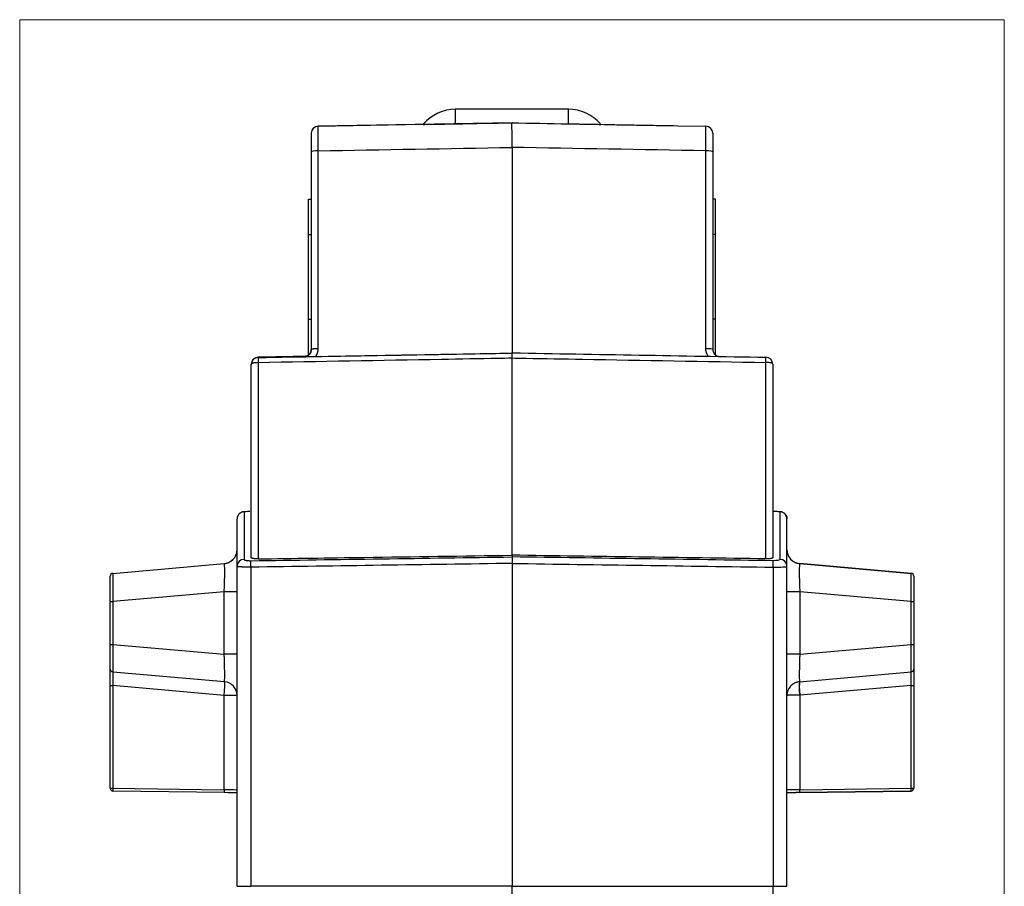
# Model space of a CAD drawing. Header units: millimetres. Extents: x 52 to 568, y 47 to 373.
# Tile 15 of 18: x 332 to 402, y 219 to 280. Entities that reach past the tile are written whole.
import ezdxf

# ---------------------------------------------------------------- set-up
doc = ezdxf.new("R2010")
doc.units = ezdxf.units.MM
doc.layers.add('1', color=7, linetype='Continuous', true_color=0xffffff)

msp = doc.modelspace()

# ---------------------------------------------------------------- linework, layer by layer
at = {"layer": '1', "color": 8, "linetype": 'Continuous', "lineweight": 18}
for p, q in [((331.956, 139.733), (331.956, 280.267)), ((401.794, 280.267), (331.956, 280.267)), ((401.794, 280.267), (401.794, 139.733))]:
    msp.add_line(p, q, dxfattribs=at)
at = {"layer": '1', "color": 18, "linetype": 'Continuous', "lineweight": 25}
for p, q in [((370.875, 273.917), (362.875, 273.917)), ((362.875, 272.888), (362.875, 273.917)), ((370.875, 272.888), (370.875, 273.917)), ((366.875, 272.957), (353.126, 272.717)), ((353.126, 272.725), (360.585, 272.855)), ((353.126, 272.717), (353.126, 272.725)), ((366.875, 272.958), (366.875, 272.957)), ((366.875, 272.957), (373.387, 272.844)), ((378.332, 272.757), (378.628, 272.752)), ((378.628, 272.752), (380.624, 272.717)), ((353.126, 256.944), (353.126, 270.975)), ((366.875, 271.216), (366.875, 256.656)), ((380.624, 256.944), (380.624, 270.975)), ((352.635, 270.911), (352.635, 256.888)), ((381.115, 270.911), (381.115, 256.898)), ((352.435, 267.553), (352.435, 267.554)), ((352.435, 267.554), (352.635, 267.554)), ((352.435, 265.053), (352.435, 267.553)), ((352.435, 267.553), (352.635, 267.553)), ((381.315, 267.554), (381.115, 267.554)), ((381.315, 267.553), (381.115, 267.553)), ((381.315, 267.553), (381.315, 267.554)), ((381.315, 265.053), (381.315, 267.553)), ((352.435, 259.053), (352.435, 265.053)), ((352.435, 265.053), (352.635, 265.053)), ((381.315, 265.053), (381.115, 265.053)), ((381.315, 259.053), (381.315, 265.053)), ((352.435, 256.553), (352.435, 259.053)), ((352.435, 259.053), (352.635, 259.053)), ((381.315, 259.053), (381.115, 259.053)), ((381.315, 256.553), (381.315, 259.053)), ((348.866, 256.344), (348.866, 256.326)), ((352.189, 256.385), (352.189, 256.401)), ((352.435, 256.553), (352.511, 256.553)), ((352.435, 256.553), (352.499, 256.553)), ((348.375, 255.826), (348.375, 255.844)), ((348.375, 242.143), (348.375, 255.826)), ((348.866, 255.959), (348.866, 242.053)), ((366.875, 242.314), (366.875, 256.274)), ((384.884, 242.053), (384.884, 255.976)), ((385.375, 255.843), (385.375, 242.143)), ((348.174, 245.406), (347.866, 245.4)), ((347.866, 245.395), (347.866, 242.016)), ((385.465, 245.408), (385.375, 245.409)), ((385.884, 245.395), (385.884, 242.016)), ((386.375, 244.9), (386.375, 244.887)), ((386.375, 241.526), (386.375, 244.887)), ((338.557, 241.029), (346.468, 241.721)), ((338.557, 241.029), (346.466, 241.721)), ((338.557, 241.028), (346.462, 241.72)), ((346.462, 241.72), (346.462, 241.72)), ((366.875, 242.314), (366.875, 242.192)), ((366.875, 241.732), (366.875, 218.85)), ((395.193, 241.029), (387.283, 241.721)), ((387.288, 241.72), (387.288, 241.72)), ((387.288, 241.72), (395.193, 241.028)), ((338.557, 241.029), (338.557, 241.028)), ((348.358, 241.464), (348.358, 218.85)), ((385.393, 241.464), (385.393, 218.85)), ((386.375, 218.85), (386.375, 241.526)), ((395.193, 241.028), (395.193, 241.029)), ((338.375, 240.829), (338.375, 240.83)), ((338.375, 240.829), (338.375, 240.83)), ((338.375, 239.036), (338.375, 240.829)), ((338.375, 239.036), (338.375, 240.829)), ((395.375, 240.83), (395.375, 240.829)), ((395.375, 240.83), (395.375, 240.829)), ((395.375, 240.829), (395.375, 239.036)), ((395.375, 240.829), (395.375, 239.036)), ((346.462, 239.727), (338.557, 239.036)), ((346.462, 235.299), (346.462, 239.727)), ((395.193, 239.036), (387.288, 239.727)), ((387.288, 239.727), (387.288, 235.296)), ((338.375, 235.991), (338.375, 239.036)), ((338.375, 235.99), (338.375, 239.036)), ((338.557, 239.036), (338.557, 235.99)), ((395.193, 235.988), (395.193, 239.036)), ((395.375, 239.036), (395.375, 235.987)), ((395.375, 239.036), (395.375, 235.988)), ((338.375, 234.24), (338.375, 235.991)), ((338.375, 234.24), (338.375, 235.99)), ((338.557, 235.99), (346.462, 235.299)), ((387.288, 235.296), (395.193, 235.988)), ((395.375, 235.988), (395.375, 234.235)), ((395.375, 235.987), (395.375, 234.235)), ((347.375, 218.85), (347.375, 234.691)), ((338.375, 233.073), (338.375, 234.24)), ((338.375, 233.072), (338.375, 234.24)), ((338.554, 234.045), (346.479, 233.352)), ((387.272, 233.347), (395.196, 234.04)), ((395.375, 234.235), (395.375, 233.085)), ((395.375, 234.235), (395.375, 233.086)), ((338.375, 225.805), (338.375, 233.073)), ((338.375, 225.798), (338.375, 233.072)), ((338.557, 233.072), (338.557, 225.798)), ((346.462, 232.381), (338.557, 233.072)), ((395.193, 233.086), (387.288, 232.394)), ((395.193, 225.803), (395.193, 233.086)), ((395.375, 233.086), (395.375, 225.803)), ((395.375, 233.085), (395.375, 225.808)), ((346.462, 225.686), (346.462, 232.381)), ((387.288, 232.394), (387.288, 225.692)), ((338.375, 225.798), (338.375, 225.805)), ((338.557, 225.798), (346.462, 225.686)), ((338.572, 225.598), (338.572, 225.598)), ((338.572, 225.598), (338.572, 225.598)), ((346.477, 225.487), (338.572, 225.598)), ((395.178, 225.603), (387.273, 225.492)), ((387.273, 225.489), (395.178, 225.6)), ((387.288, 225.692), (395.193, 225.803)), ((395.178, 225.6), (395.178, 225.603)), ((395.375, 225.808), (395.375, 225.8)), ((366.875, 218.85), (348.358, 218.85)), ((366.875, 181.25), (366.875, 218.85)), ((366.875, 218.85), (385.393, 218.85))]:
    msp.add_line(p, q, dxfattribs=at)
for centre, start, end in [((362.875, 270.917), 90, 139.7588), ((370.875, 270.917), 40.7991, 90)]:
    msp.add_arc(centre, 3, start, end, dxfattribs=at)
for centre, major_axis, ratio, start_param, end_param in [((353.135, 272.225), (0, -0.5), 1, 3.159046, 4.712389), ((353.135, 272.217), (0.5, 0), 1, 1.58825, 3.141593), ((-724.954, 253.901), (1146.683, 20.015), 0.000003, 5.961406, 5.972625), ((1473.01, 253.651), (-1161.007, 20.265), 0.000003, 0.308674, 0.31982), ((380.615, 272.217), (-0.5, 0), 1, 3.141593, 4.694936), ((353.135, 270.911), (0.5, 0), 0.128908, 1.588249, 3.141593), ((380.615, 270.911), (-0.5, 0), 0.128908, 3.141593, 4.694936), ((348.875, 255.844), (0.5, 0), 1, 1.58825, 3.123695), ((348.875, 255.826), (-0.5, 0), 1, 4.729842, 6.2653), ((348.875, 255.826), (0.009, -0.5), 0.015973, 3.141768, 4.442392), ((380.615, 256.898), (-0.5, 0), 0.091549, 3.141593, 4.694936), ((384.875, 255.843), (0.5, 0), 1, 0.017897, 1.553343), ((384.875, 255.843), (0.009, 0.5), 0.015972, 4.982522, 6.283361), ((346.375, 242.716), (1, 0), 1, 4.799655, 6.241092), ((387.375, 242.716), (-1, 0), 1, 0, 1.48353), ((346.375, 239.704), (0.088, 2.015), 0.042686, 4.725421, 6.288621), ((347.875, 241.526), (-0.5, 0), 0.981185, 4.729842, 6.283185), ((385.875, 241.526), (0.5, 0), 0.981185, 0, 1.553343), ((387.375, 239.705), (-0.088, 2.015), 0.042686, 6.277749, 7.84095), ((338.575, 240.829), (0.2, 0), 1, 1.658063, 3.141593), ((338.575, 239.022), (-0.017, 2.006), 0.008631, 0.000855, 1.564055), ((395.175, 240.829), (-0.2, 0), 1, 3.141593, 4.625123), ((395.175, 239.022), (0.017, 2.006), 0.008631, 4.71913, 6.28233), ((346.375, 239.727), (1, 0), 0.000175, 0.042093, 1.48353), ((387.375, 239.727), (-1, 0), 0.000175, 4.799655, 6.283185), ((338.575, 239.036), (0.2, 0), 0.000175, 3.141593, 4.625123), ((338.575, 239.036), (0.2, 0), 0.000175, 3.141593, 4.625123), ((395.175, 239.036), (-0.2, 0), 0.000175, 1.658063, 3.141593), ((338.575, 235.991), (0.2, 0), 0.000175, 3.141593, 4.625123), ((338.575, 235.99), (0.2, 0), 0.000175, 3.141593, 4.625123), ((338.575, 236.004), (0.017, 2.006), 0.008628, 1.577888, 2.924962), ((395.175, 235.988), (-0.2, 0), 0.000175, 1.658063, 3.141593), ((395.175, 236.002), (-0.017, 2.006), 0.008628, 3.352871, 4.705297), ((346.375, 235.322), (-0.088, 2.015), 0.042671, 3.351933, 4.699006), ((346.375, 235.299), (1, 0), 0.000175, 0, 1.48353), ((387.375, 235.296), (-1, 0), 0.000175, 4.799655, 6.283185), ((387.375, 235.319), (0.088, 2.015), 0.042671, 1.584179, 2.936604), ((338.575, 234.24), (0.2, 0), 0.976703, 3.141593, 3.197268), ((338.575, 234.24), (0.2, 0), 0.976697, 3.141593, 4.608525), ((338.575, 233.063), (-0.017, 1.005), 0.017173, 0.214148, 1.561221), ((395.175, 233.076), (0.017, 0.985), 0.017522, 4.722007, 6.074433), ((395.175, 234.235), (-0.2, 0), 0.977835, 1.674304, 3.141593), ((395.175, 234.235), (-0.2, 0), 0.977835, 3.087899, 3.141593), ((346.375, 232.38), (0.087, 0.996), 0.086811, 4.720161, 6.067234), ((346.375, 232.38), (1, 0), 0.976697, 0, 1.466933), ((387.373, 232.394), (0.082, -0.977), 0.10295, 3.352523, 4.703567), ((387.373, 232.394), (0.085, -0.976), 0.086811, 3.352191, 4.704617), ((338.575, 233.073), (0.2, 0), 0.000175, 3.141593, 4.625123), ((338.575, 233.072), (0.2, 0), 0.000175, 3.141593, 4.625123), ((395.175, 233.086), (-0.2, 0), 0.000175, 1.658063, 3.141593), ((346.375, 232.38), (1, 0), 0.000175, 0, 1.48353), ((338.575, 225.805), (-0.2, 0), 1, 0, 0.05994), ((338.575, 225.805), (0.2, 0), 0.000175, 3.141593, 4.625123), ((338.575, 225.798), (0.2, 0), 1, 3.141593, 4.698426), ((338.575, 225.798), (-0.2, 0), 1, 0, 1.556834), ((338.575, 225.798), (0.2, 0), 0.000175, 3.141593, 4.625123), ((338.575, 225.798), (-0.003, -0.2), 0.087145, 4.713788, 6.284187), ((346.48, 225.687), (-0.003, -0.2), 0.087145, 4.713788, 6.284187), ((346.375, 225.687), (-1, 0.017), 0.001162, 3.141615, 4.625142), ((387.375, 225.692), (1, 0.017), 0.001162, 1.658043, 3.14157), ((387.271, 225.692), (-0.003, 0.2), 0.087145, 3.140591, 4.71099), ((395.175, 225.803), (0.2, 0), 1, 4.726352, 6.283185), ((395.175, 225.803), (-0.003, 0.2), 0.087145, 3.140591, 4.71099), ((395.175, 225.8), (-0.2, 0), 1, 1.584759, 3.141593), ((395.175, 225.803), (-0.2, 0), 0.000175, 1.658063, 3.141593), ((395.175, 225.808), (-0.2, 0), 1, 3.070808, 3.141593), ((346.372, 225.487), (-1.2, 0.017), 0.000998, 3.72306, 4.625136), ((346.372, 225.487), (-1.2, 0.017), 0.000998, 3.723069, 4.625136), ((387.378, 225.492), (1.2, 0.017), 0.000998, 1.658049, 2.560116), ((387.378, 225.489), (1.2, 0.017), 0.000998, 1.658049, 2.560125)]:
    msp.add_ellipse(centre, major_axis=major_axis, ratio=ratio, start_param=start_param, end_param=end_param, dxfattribs=at)
for points, degree in [([(353.126, 270.975), (353.123, 271.961), (353.123, 272.717), (353.126, 272.717)], 3), ([(373.387, 272.844), (378.332, 272.757)], 1), ([(352.635, 272.217), (352.635, 272.217), (352.635, 271.65), (352.635, 270.911)], 3), ([(381.115, 272.217), (381.115, 272.217), (381.115, 271.427), (381.115, 270.911)], 2), ([(353.126, 270.975), (357.709, 271.056), (362.292, 271.136), (366.875, 271.216)], 3), ([(380.624, 270.975), (376.041, 271.056), (371.458, 271.136), (366.875, 271.216)], 3), ([(348.866, 256.326), (354.869, 256.431), (360.872, 256.535), (366.875, 256.64)], 3), ([(352.193, 256.402), (351.084, 256.383), (349.975, 256.363), (348.866, 256.344)], 3), ([(352.961, 256.398), (353.066, 256.556), (353.126, 256.744), (353.126, 256.944)], 3), ([(352.961, 256.398), (357.599, 256.479), (362.237, 256.56), (366.875, 256.641)], 3), ([(348.865, 255.959), (348.866, 255.959), (348.866, 255.959), (348.866, 255.959)], 3), ([(384.885, 255.976), (384.885, 255.976), (384.884, 255.976), (384.884, 255.976)], 3), ([(348.284, 245.408), (348.244, 245.407), (348.134, 245.404), (347.966, 245.399), (347.866, 245.395)], 3), ([(385.884, 245.395), (385.784, 245.399), (385.615, 245.404), (385.505, 245.407), (385.465, 245.408)], 3), ([(386.305, 245.144), (386.303, 245.146), (386.302, 245.149), (386.3, 245.151)], 3), ([(347.375, 244.802), (347.375, 244.864), (347.375, 244.887)], 2), ([(347.375, 241.526), (347.375, 242.922), (347.375, 244.564), (347.375, 244.803)], 2), ([(347.375, 242.716), (347.375, 244.651)], 1), ([(347.374, 242.674), (347.375, 242.688), (347.375, 242.702), (347.375, 242.716)], 3), ([(347.375, 241.699), (347.375, 241.754), (347.375, 241.807)], 2), ([(348.358, 241.924), (354.53, 242.014), (360.703, 242.103), (366.875, 242.192)], 3), ([(366.875, 241.732), (360.703, 241.643), (354.53, 241.553), (348.358, 241.464)], 3), ([(384.884, 242.053), (378.881, 242.14), (372.878, 242.227), (366.875, 242.314)], 3), ([(385.393, 241.924), (379.22, 242.013), (373.048, 242.103), (366.875, 242.192)], 3), ([(366.875, 241.732), (373.048, 241.643), (379.22, 241.554), (385.393, 241.464)], 3), ([(385.884, 242.016), (385.884, 241.964), (385.669, 241.92), (385.393, 241.924)], 3), ([(347.375, 234.691), (347.375, 238.11), (347.375, 241.526)], 2), ([(385.393, 241.464), (385.946, 241.46), (386.375, 241.489), (386.375, 241.526)], 3), ([(387.272, 233.347), (387.272, 233.347), (387.272, 233.347), (387.272, 233.347)], 3), ([(387.288, 232.394), (387.285, 232.394), (387.28, 232.394), (387.275, 232.394), (387.272, 232.394)], 3), ([(347.377, 225.68), (347.377, 225.688)], 1), ([(385.393, 201.84), (385.393, 218.85)], 1)]:
    msp.add_open_spline(points, degree=degree, dxfattribs=at)
for points, knots in [([(360.581, 272.849), (360.581, 272.849), (360.582, 272.849), (360.588, 272.849), (360.593, 272.849), (360.611, 272.85), (360.63, 272.85), (360.682, 272.851), (360.715, 272.851), (360.779, 272.852), (360.803, 272.853), (360.855, 272.853), (360.884, 272.854), (360.933, 272.855), (360.95, 272.855), (360.976, 272.855), (360.986, 272.856), (361.004, 272.856), (361.014, 272.856), (361.063, 272.857), (361.106, 272.858), (361.201, 272.859), (361.253, 272.86), (361.368, 272.862), (361.432, 272.863), (361.538, 272.865), (361.576, 272.866), (361.655, 272.867), (361.697, 272.868), (361.765, 272.869), (361.788, 272.869), (361.836, 272.87), (361.861, 272.87), (361.936, 272.872), (361.989, 272.873), (362.074, 272.874), (362.104, 272.875), (362.164, 272.876), (362.195, 272.876), (362.291, 272.878), (362.357, 272.879), (362.445, 272.881), (362.463, 272.881), (362.499, 272.882), (362.517, 272.882), (362.572, 272.883), (362.646, 272.884), (362.721, 272.885), (362.798, 272.887), (362.837, 272.887), (362.875, 272.888)], [0, 0, 0, 0, 0.062469, 0.062469, 0.124971, 0.124971, 0.249975, 0.249975, 0.374979, 0.374979, 0.437481, 0.437481, 0.499984, 0.499984, 0.531235, 0.531235, 0.54686, 0.54686, 0.562486, 0.562486, 0.624988, 0.624988, 0.68749, 0.68749, 0.749992, 0.749992, 0.781243, 0.781243, 0.812494, 0.812494, 0.828119, 0.828119, 0.843745, 0.843745, 0.874996, 0.874996, 0.890621, 0.890621, 0.906247, 0.906247, 0.937498, 0.937498, 0.945311, 0.945311, 0.953123, 0.953123, 0.968749, 0.984374, 0.984374, 1, 1, 1, 1]), ([(366.875, 272.421), (366.874, 272.506), (366.873, 272.583), (366.872, 272.716), (366.872, 272.773), (366.872, 272.864), (366.872, 272.899), (366.873, 272.945), (366.874, 272.957), (366.875, 272.957)], [0, 0, 0, 0, 0.25, 0.25, 0.5, 0.5, 0.75, 0.75, 1, 1, 1, 1]), ([(366.875, 271.216), (366.875, 271.224), (366.875, 271.238), (366.875, 271.26), (366.875, 271.281), (366.875, 271.303), (366.875, 271.324), (366.875, 271.345), (366.875, 271.367), (366.875, 271.388), (366.875, 271.409), (366.875, 271.43), (366.875, 271.451), (366.875, 271.472), (366.875, 271.492), (366.875, 271.513), (366.875, 271.534), (366.875, 271.554), (366.875, 271.574), (366.875, 271.595), (366.875, 271.615), (366.875, 271.635), (366.875, 271.655), (366.875, 271.675), (366.875, 271.695), (366.875, 271.714), (366.875, 271.734), (366.875, 271.753), (366.875, 271.773), (366.875, 271.792), (366.875, 271.811), (366.875, 271.83), (366.875, 271.849), (366.875, 271.867), (366.875, 271.886), (366.875, 271.905), (366.875, 271.923), (366.875, 271.941), (366.875, 271.959), (366.875, 271.977), (366.875, 271.995), (366.875, 272.013), (366.875, 272.03), (366.875, 272.048), (366.875, 272.065), (366.875, 272.082), (366.875, 272.099), (366.875, 272.116), (366.875, 272.133), (366.875, 272.149), (366.875, 272.166), (366.875, 272.182), (366.875, 272.198), (366.875, 272.214), (366.875, 272.23), (366.875, 272.246), (366.875, 272.261), (366.875, 272.276), (366.875, 272.292), (366.875, 272.307), (366.875, 272.322), (366.875, 272.336), (366.875, 272.351), (366.875, 272.365), (366.875, 272.379), (366.875, 272.394), (366.875, 272.407), (366.875, 272.417), (366.875, 272.421)], [0, 0, 0, 0, 0.01579, 0.031561, 0.047312, 0.063043, 0.078755, 0.094447, 0.110119, 0.125771, 0.141404, 0.157018, 0.172611, 0.188185, 0.203739, 0.219274, 0.234789, 0.250284, 0.26576, 0.281216, 0.296652, 0.312069, 0.327466, 0.342843, 0.358201, 0.373539, 0.388857, 0.404156, 0.419435, 0.434695, 0.449934, 0.465155, 0.480355, 0.495536, 0.510697, 0.525839, 0.540961, 0.556063, 0.571145, 0.586208, 0.601252, 0.616275, 0.631279, 0.646264, 0.661229, 0.676174, 0.691099, 0.706005, 0.720891, 0.735758, 0.750605, 0.765432, 0.78024, 0.795028, 0.809796, 0.824545, 0.839274, 0.853984, 0.868674, 0.883344, 0.897995, 0.912626, 0.927237, 0.941829, 0.956401, 0.970954, 0.985487, 1, 1, 1, 1]), ([(370.875, 272.888), (370.952, 272.887), (371.028, 272.885), (371.139, 272.884), (371.176, 272.883), (371.25, 272.882), (371.286, 272.881), (371.391, 272.879), (371.457, 272.878), (371.553, 272.876), (371.584, 272.876), (371.644, 272.875), (371.673, 272.874), (371.757, 272.873), (371.811, 272.872), (371.886, 272.871), (371.911, 272.87), (371.958, 272.869), (371.982, 272.869), (372.049, 272.868), (372.091, 272.867), (372.171, 272.866), (372.209, 272.865), (372.316, 272.863), (372.38, 272.862), (372.454, 272.861), (372.468, 272.861), (372.496, 272.86), (372.536, 272.859), (372.574, 272.859), (372.645, 272.858), (372.688, 272.857), (372.766, 272.856), (372.801, 272.855), (372.865, 272.854), (372.894, 272.853), (372.947, 272.853), (372.97, 272.852), (373.034, 272.851), (373.068, 272.851), (373.1, 272.85), (373.106, 272.85), (373.118, 272.85), (373.133, 272.85), (373.145, 272.849), (373.164, 272.849), (373.17, 272.849), (373.17, 272.849), (373.17, 272.849)], [0, 0, 0, 0, 0.031244, 0.031244, 0.046866, 0.046866, 0.062488, 0.062488, 0.093732, 0.093732, 0.109354, 0.109354, 0.124976, 0.124976, 0.15622, 0.15622, 0.171842, 0.171842, 0.187464, 0.187464, 0.218708, 0.218708, 0.249953, 0.249953, 0.312441, 0.312441, 0.328063, 0.328063, 0.343685, 0.374929, 0.374929, 0.437417, 0.437417, 0.499905, 0.499905, 0.562393, 0.562393, 0.624881, 0.624881, 0.749858, 0.749858, 0.781102, 0.781102, 0.812346, 0.874834, 0.874834, 0.99981, 1, 1, 1, 1]), ([(380.624, 270.975), (380.626, 271.094), (380.627, 271.212), (380.63, 271.441), (380.631, 271.552), (380.633, 271.764), (380.634, 271.865), (380.635, 272.053), (380.635, 272.14), (380.635, 272.299), (380.635, 272.37), (380.634, 272.494), (380.633, 272.546), (380.631, 272.631), (380.63, 272.663), (380.627, 272.706), (380.626, 272.717), (380.624, 272.717)], [0, 0, 0, 0, 0.125, 0.125, 0.25, 0.25, 0.375, 0.375, 0.5, 0.5, 0.625, 0.625, 0.75, 0.75, 0.875, 0.875, 1, 1, 1, 1]), ([(352.635, 256.898), (352.635, 256.894), (352.635, 256.887), (352.635, 256.875), (352.634, 256.864), (352.633, 256.853), (352.632, 256.842), (352.631, 256.831), (352.629, 256.82), (352.627, 256.809), (352.625, 256.798), (352.623, 256.788), (352.62, 256.777), (352.618, 256.767), (352.615, 256.756), (352.612, 256.746), (352.608, 256.736), (352.605, 256.726), (352.601, 256.716), (352.597, 256.706), (352.593, 256.696), (352.588, 256.687), (352.584, 256.677), (352.579, 256.668), (352.574, 256.659), (352.569, 256.65), (352.564, 256.641), (352.559, 256.632), (352.553, 256.624), (352.548, 256.615), (352.542, 256.607), (352.536, 256.599), (352.53, 256.591), (352.524, 256.583), (352.517, 256.575), (352.511, 256.568), (352.504, 256.56), (352.497, 256.553), (352.491, 256.546), (352.484, 256.539), (352.477, 256.533), (352.469, 256.526), (352.462, 256.52), (352.455, 256.513), (352.448, 256.507), (352.44, 256.502), (352.432, 256.496), (352.425, 256.49), (352.417, 256.485), (352.409, 256.48), (352.402, 256.475), (352.394, 256.47), (352.386, 256.465), (352.378, 256.461), (352.37, 256.456), (352.362, 256.452), (352.353, 256.448), (352.345, 256.444), (352.337, 256.44), (352.329, 256.437), (352.321, 256.433), (352.312, 256.43), (352.304, 256.427), (352.296, 256.424), (352.288, 256.422), (352.279, 256.419), (352.271, 256.417), (352.263, 256.414), (352.254, 256.412), (352.246, 256.41), (352.238, 256.408), (352.229, 256.407), (352.221, 256.405), (352.213, 256.404), (352.205, 256.403), (352.196, 256.402), (352.191, 256.401), (352.188, 256.401)], [0, 0, 0, 0, 0.015557, 0.031053, 0.046487, 0.061859, 0.07717, 0.092419, 0.107606, 0.122733, 0.137797, 0.152801, 0.167743, 0.182624, 0.197444, 0.212203, 0.226901, 0.241537, 0.256113, 0.270628, 0.285083, 0.299476, 0.313809, 0.328082, 0.342294, 0.356445, 0.370536, 0.384567, 0.398538, 0.412448, 0.426299, 0.440089, 0.45382, 0.467491, 0.481101, 0.494653, 0.508144, 0.521576, 0.534949, 0.548263, 0.561517, 0.574711, 0.587847, 0.600924, 0.613942, 0.626901, 0.639801, 0.652643, 0.665426, 0.67815, 0.690816, 0.703424, 0.715974, 0.728466, 0.740899, 0.753275, 0.765593, 0.777854, 0.790057, 0.802202, 0.81429, 0.826321, 0.838295, 0.850212, 0.862071, 0.873875, 0.885621, 0.897311, 0.908945, 0.920522, 0.932044, 0.943509, 0.954918, 0.966272, 0.97757, 0.988813, 1, 1, 1, 1]), ([(352.635, 256.893), (352.635, 256.893), (352.635, 256.894), (352.635, 256.894), (352.635, 256.894), (352.635, 256.894), (352.635, 256.894), (352.635, 256.893), (352.635, 256.892), (352.635, 256.89), (352.635, 256.889), (352.635, 256.887), (352.636, 256.885), (352.636, 256.882), (352.636, 256.88), (352.636, 256.877), (352.636, 256.873), (352.635, 256.87), (352.635, 256.866), (352.635, 256.862), (352.635, 256.857), (352.635, 256.853), (352.634, 256.848), (352.634, 256.837), (352.632, 256.819), (352.628, 256.794), (352.622, 256.767), (352.615, 256.742), (352.608, 256.721), (352.601, 256.703), (352.595, 256.686), (352.587, 256.671), (352.58, 256.656), (352.573, 256.642), (352.566, 256.629), (352.559, 256.618), (352.552, 256.607), (352.545, 256.597), (352.539, 256.587), (352.533, 256.579), (352.528, 256.572), (352.524, 256.567), (352.52, 256.563), (352.517, 256.558), (352.512, 256.553), (352.508, 256.548), (352.502, 256.542), (352.496, 256.536), (352.49, 256.529), (352.483, 256.523), (352.476, 256.515), (352.467, 256.508), (352.459, 256.501), (352.449, 256.493), (352.439, 256.485), (352.428, 256.477), (352.417, 256.469), (352.404, 256.461), (352.391, 256.452), (352.377, 256.444), (352.362, 256.437), (352.347, 256.429), (352.33, 256.422), (352.313, 256.415), (352.294, 256.408), (352.275, 256.402), (352.255, 256.396), (352.234, 256.392), (352.212, 256.388), (352.196, 256.386), (352.189, 256.385)], [0, 0, 0, 0, 0.002625, 0.005229, 0.007859, 0.010563, 0.013383, 0.016357, 0.019518, 0.022892, 0.026501, 0.030363, 0.034492, 0.0389, 0.043596, 0.048587, 0.05388, 0.059478, 0.065387, 0.071609, 0.078146, 0.085002, 0.092177, 0.099672, 0.132968, 0.168263, 0.20561, 0.245062, 0.271409, 0.29658, 0.320587, 0.343439, 0.365144, 0.385706, 0.405128, 0.423414, 0.440562, 0.456576, 0.471453, 0.485193, 0.497796, 0.504041, 0.511045, 0.518814, 0.52735, 0.536658, 0.546738, 0.557594, 0.569226, 0.581636, 0.594827, 0.608799, 0.623555, 0.639096, 0.655426, 0.672547, 0.690462, 0.709176, 0.728695, 0.749024, 0.770173, 0.79215, 0.814968, 0.838642, 0.863191, 0.888636, 0.915004, 0.942327, 0.970644, 1, 1, 1, 1]), ([(352.189, 256.385), (352.197, 256.385), (352.206, 256.385), (352.222, 256.385), (352.23, 256.386), (352.253, 256.386), (352.268, 256.386), (352.297, 256.387), (352.312, 256.387), (352.341, 256.388), (352.356, 256.388), (352.399, 256.389), (352.429, 256.389), (352.489, 256.39), (352.52, 256.391), (352.613, 256.392), (352.679, 256.393), (352.765, 256.395), (352.783, 256.395), (352.818, 256.396), (352.836, 256.396), (352.889, 256.397), (352.925, 256.398), (352.961, 256.398)], [0, 0, 0, 0, 0.03125, 0.03125, 0.0625, 0.0625, 0.125, 0.125, 0.1875, 0.1875, 0.25, 0.25, 0.375, 0.375, 0.5, 0.5, 0.75, 0.75, 0.8125, 0.8125, 0.875, 0.875, 1, 1, 1, 1]), ([(352.5, 256.554), (352.5, 256.554), (352.5, 256.554), (352.5, 256.554), (352.5, 256.554), (352.5, 256.554), (352.5, 256.554), (352.5, 256.554), (352.5, 256.554), (352.5, 256.554), (352.5, 256.554), (352.5, 256.554), (352.5, 256.554), (352.499, 256.554), (352.499, 256.554), (352.499, 256.554), (352.499, 256.554), (352.499, 256.554), (352.499, 256.554), (352.499, 256.554), (352.499, 256.554), (352.499, 256.554), (352.499, 256.554), (352.499, 256.554), (352.499, 256.554), (352.499, 256.554), (352.499, 256.554), (352.499, 256.554), (352.499, 256.554), (352.499, 256.554), (352.499, 256.553), (352.499, 256.553)], [0, 0, 0, 0, 0.121508, 0.121508, 0.182262, 0.182262, 0.243015, 0.243015, 0.303769, 0.303769, 0.364523, 0.364523, 0.425277, 0.425277, 0.486031, 0.486031, 0.546785, 0.546785, 0.607539, 0.607539, 0.668292, 0.668292, 0.729046, 0.729046, 0.7898, 0.7898, 0.850554, 0.850554, 0.911308, 0.911308, 1, 1, 1, 1]), ([(352.5, 256.554), (352.5, 256.554), (352.502, 256.556), (352.509, 256.564), (352.514, 256.569), (352.532, 256.591), (352.548, 256.612), (352.57, 256.648), (352.574, 256.656), (352.582, 256.672), (352.595, 256.698), (352.606, 256.727), (352.619, 256.769), (352.625, 256.792), (352.633, 256.841), (352.635, 256.868), (352.635, 256.896)], [0, 0, 0, 0, 0.125, 0.125, 0.25, 0.25, 0.5, 0.5, 0.5625, 0.5625, 0.625, 0.75, 0.75, 0.875, 0.875, 1, 1, 1, 1]), ([(366.875, 256.292), (366.875, 256.318), (366.875, 256.369), (366.875, 256.416), (366.875, 256.449), (366.875, 256.46), (366.875, 256.481), (366.875, 256.492), (366.875, 256.521), (366.875, 256.539), (366.875, 256.564), (366.875, 256.571), (366.875, 256.586), (366.875, 256.593), (366.875, 256.612), (366.875, 256.622), (366.875, 256.635), (366.875, 256.639), (366.875, 256.646), (366.875, 256.648), (366.875, 256.655), (366.875, 256.657), (366.875, 256.657)], [0, 0, 0, 0, 0.125007, 0.250013, 0.250013, 0.312517, 0.312517, 0.37502, 0.37502, 0.500027, 0.500027, 0.56253, 0.56253, 0.625033, 0.625033, 0.75004, 0.75004, 0.812543, 0.812543, 0.875047, 0.875047, 1, 1, 1, 1]), ([(366.875, 256.657), (366.886, 256.657), (366.897, 256.657), (372.899, 256.552), (378.892, 256.447), (384.884, 256.343)], [0, 0, 0, 0, 0.001779, 0.001779, 1, 1, 1, 1]), ([(380.795, 256.413), (380.792, 256.418), (380.786, 256.428), (380.776, 256.442), (380.767, 256.457), (380.759, 256.471), (380.75, 256.486), (380.742, 256.501), (380.734, 256.516), (380.726, 256.531), (380.719, 256.547), (380.711, 256.562), (380.704, 256.577), (380.698, 256.593), (380.691, 256.609), (380.685, 256.624), (380.679, 256.64), (380.674, 256.656), (380.667, 256.676), (380.66, 256.7), (380.652, 256.727), (380.646, 256.754), (380.64, 256.782), (380.635, 256.809), (380.631, 256.836), (380.628, 256.863), (380.626, 256.89), (380.624, 256.917), (380.624, 256.935), (380.624, 256.944)], [0, 0, 0, 0, 0.030568, 0.061038, 0.091417, 0.121714, 0.151937, 0.182093, 0.212192, 0.242241, 0.272249, 0.302224, 0.332173, 0.362107, 0.392032, 0.421957, 0.451892, 0.481843, 0.511819, 0.562568, 0.612765, 0.662455, 0.711682, 0.760494, 0.808936, 0.857058, 0.904909, 0.952539, 1, 1, 1, 1]), ([(381.115, 256.898), (381.115, 256.894), (381.115, 256.886), (381.116, 256.875), (381.116, 256.863), (381.117, 256.852), (381.118, 256.841), (381.12, 256.83), (381.121, 256.819), (381.123, 256.807), (381.125, 256.797), (381.128, 256.786), (381.13, 256.775), (381.133, 256.764), (381.136, 256.754), (381.14, 256.743), (381.143, 256.733), (381.147, 256.723), (381.151, 256.713), (381.155, 256.703), (381.159, 256.693), (381.164, 256.683), (381.168, 256.673), (381.173, 256.664), (381.178, 256.655), (381.183, 256.646), (381.189, 256.637), (381.194, 256.628), (381.2, 256.619), (381.206, 256.611), (381.212, 256.602), (381.218, 256.594), (381.224, 256.586), (381.231, 256.578), (381.237, 256.57), (381.244, 256.563), (381.251, 256.555), (381.258, 256.548), (381.265, 256.541), (381.272, 256.534), (381.279, 256.527), (381.287, 256.521), (381.294, 256.515), (381.302, 256.508), (381.309, 256.502), (381.317, 256.496), (381.325, 256.491), (381.333, 256.485), (381.34, 256.48), (381.348, 256.475), (381.357, 256.47), (381.365, 256.465), (381.373, 256.46), (381.381, 256.456), (381.389, 256.452), (381.397, 256.448), (381.406, 256.444), (381.414, 256.44), (381.423, 256.436), (381.431, 256.433), (381.439, 256.43), (381.448, 256.427), (381.456, 256.424), (381.465, 256.421), (381.473, 256.418), (381.482, 256.416), (381.49, 256.414), (381.499, 256.412), (381.507, 256.41), (381.516, 256.408), (381.524, 256.406), (381.532, 256.405), (381.541, 256.403), (381.549, 256.402), (381.558, 256.401), (381.566, 256.4), (381.572, 256.4), (381.574, 256.4)], [0, 0, 0, 0, 0.015607, 0.031152, 0.046633, 0.062051, 0.077406, 0.092698, 0.107927, 0.123094, 0.138197, 0.153238, 0.168216, 0.183131, 0.197984, 0.212775, 0.227503, 0.242168, 0.256772, 0.271313, 0.285792, 0.300209, 0.314563, 0.328856, 0.343087, 0.357257, 0.371364, 0.38541, 0.399394, 0.413317, 0.427179, 0.440979, 0.454717, 0.468395, 0.482011, 0.495567, 0.509061, 0.522495, 0.535868, 0.54918, 0.562432, 0.575623, 0.588754, 0.601824, 0.614834, 0.627784, 0.640674, 0.653505, 0.666275, 0.678985, 0.691636, 0.704228, 0.71676, 0.729232, 0.741646, 0.754, 0.766295, 0.778532, 0.790709, 0.802828, 0.814889, 0.826891, 0.838835, 0.85072, 0.862548, 0.874318, 0.88603, 0.897684, 0.909281, 0.92082, 0.932302, 0.943727, 0.955095, 0.966406, 0.977661, 0.988858, 1, 1, 1, 1]), ([(348.865, 255.959), (348.833, 255.959), (348.801, 255.958), (348.754, 255.956), (348.738, 255.956), (348.707, 255.954), (348.692, 255.953), (348.647, 255.949), (348.619, 255.946), (348.58, 255.941), (348.567, 255.94), (348.542, 255.936), (348.53, 255.933), (348.496, 255.927), (348.476, 255.922), (348.449, 255.913), (348.441, 255.91), (348.426, 255.904), (348.419, 255.901), (348.407, 255.894), (348.402, 255.89), (348.392, 255.882), (348.388, 255.878), (348.382, 255.869), (348.38, 255.864), (348.377, 255.855), (348.377, 255.852), (348.376, 255.847), (348.376, 255.845), (348.375, 255.84), (348.375, 255.838), (348.375, 255.835)], [0, 0, 0, 0, 0.125, 0.125, 0.1875, 0.1875, 0.25, 0.25, 0.375, 0.375, 0.4375, 0.4375, 0.5, 0.5, 0.625, 0.625, 0.6875, 0.6875, 0.75, 0.75, 0.8125, 0.8125, 0.875, 0.875, 0.9375, 0.9375, 0.96875, 0.96875, 0.984375, 0.984375, 1, 1, 1, 1]), ([(348.375, 255.844), (348.375, 255.845), (348.375, 255.846), (348.375, 255.849), (348.375, 255.851), (348.375, 255.853)], [0, 0, 0, 0, 0.371591, 0.371591, 1, 1, 1, 1]), ([(348.375, 255.826), (348.375, 255.827), (348.375, 255.828), (348.375, 255.831), (348.375, 255.833), (348.375, 255.835)], [0, 0, 0, 0, 0.371914, 0.371914, 1, 1, 1, 1]), ([(366.875, 256.274), (366.542, 256.269), (366.209, 256.263), (364.542, 256.234), (363.21, 256.21), (357.54, 256.111), (353.203, 256.035), (348.866, 255.959)], [0, 0, 0, 0, 0.055513, 0.055513, 0.277565, 0.277565, 1, 1, 1, 1]), ([(366.875, 256.292), (367.208, 256.286), (367.542, 256.28), (369.208, 256.251), (370.541, 256.228), (376.21, 256.128), (380.547, 256.052), (384.884, 255.976)], [0, 0, 0, 0, 0.055511, 0.055511, 0.277564, 0.277564, 1, 1, 1, 1]), ([(385.375, 255.852), (385.375, 255.855), (385.375, 255.857), (385.375, 255.862), (385.374, 255.864), (385.374, 255.869), (385.373, 255.872), (385.371, 255.881), (385.368, 255.886), (385.362, 255.895), (385.358, 255.899), (385.349, 255.907), (385.343, 255.911), (385.325, 255.921), (385.31, 255.927), (385.283, 255.936), (385.274, 255.939), (385.253, 255.944), (385.232, 255.948), (385.209, 255.953), (385.184, 255.957), (385.171, 255.958), (385.131, 255.964), (385.103, 255.966), (385.059, 255.97), (385.044, 255.971), (385.013, 255.973), (384.997, 255.974), (384.95, 255.975), (384.918, 255.976), (384.885, 255.976)], [0, 0, 0, 0, 0.015625, 0.015625, 0.03125, 0.03125, 0.0625, 0.0625, 0.125, 0.125, 0.1875, 0.1875, 0.25, 0.25, 0.375, 0.375, 0.4375, 0.4375, 0.5, 0.5625, 0.5625, 0.625, 0.625, 0.75, 0.75, 0.8125, 0.8125, 0.875, 0.875, 1, 1, 1, 1]), ([(385.375, 255.843), (385.375, 255.844), (385.375, 255.845), (385.375, 255.848), (385.375, 255.85), (385.375, 255.852)], [0, 0, 0, 0, 0.371612, 0.371612, 1, 1, 1, 1]), ([(347.866, 245.395), (347.845, 245.395), (347.824, 245.392), (347.78, 245.385), (347.757, 245.38), (347.711, 245.366), (347.687, 245.356), (347.64, 245.333), (347.615, 245.319), (347.579, 245.293), (347.566, 245.284), (347.542, 245.263), (347.53, 245.252), (347.506, 245.227), (347.494, 245.213), (347.472, 245.184), (347.461, 245.169), (347.44, 245.135), (347.43, 245.116), (347.412, 245.077), (347.404, 245.055), (347.394, 245.022), (347.39, 245.01), (347.385, 244.986), (347.383, 244.974), (347.377, 244.938), (347.375, 244.913), (347.375, 244.887)], [0, 0, 0, 0, 0.125, 0.125, 0.25, 0.25, 0.375, 0.375, 0.5, 0.5, 0.5625, 0.5625, 0.625, 0.625, 0.6875, 0.6875, 0.75, 0.75, 0.8125, 0.8125, 0.875, 0.875, 0.90625, 0.90625, 0.9375, 0.9375, 1, 1, 1, 1]), ([(386.161, 245.301), (386.136, 245.318), (386.112, 245.333), (386.064, 245.356), (386.04, 245.365), (385.994, 245.38), (385.971, 245.385), (385.927, 245.392), (385.905, 245.394), (385.884, 245.395)], [0, 0, 0, 0, 0.25, 0.25, 0.5, 0.5, 0.75, 0.75, 1, 1, 1, 1]), ([(386.159, 245.312), (386.183, 245.295), (386.208, 245.275), (386.256, 245.226), (386.279, 245.198), (386.3, 245.164)], [0, 0, 0, 0, 0.501251, 0.501251, 1, 1, 1, 1]), ([(386.3, 245.151), (386.29, 245.168), (386.279, 245.184), (386.257, 245.213), (386.245, 245.226), (386.222, 245.25), (386.21, 245.262), (386.185, 245.283), (386.173, 245.292), (386.161, 245.301)], [0, 0, 0, 0, 0.25, 0.25, 0.5, 0.5, 0.75, 0.75, 1, 1, 1, 1]), ([(386.3, 245.164), (386.302, 245.161), (386.305, 245.156), (386.31, 245.148), (386.314, 245.139), (386.319, 245.131), (386.323, 245.122), (386.327, 245.114), (386.331, 245.105), (386.335, 245.096), (386.339, 245.087), (386.342, 245.078), (386.346, 245.069), (386.349, 245.06), (386.352, 245.051), (386.355, 245.042), (386.357, 245.033), (386.36, 245.024), (386.362, 245.014), (386.364, 245.005), (386.366, 244.996), (386.368, 244.986), (386.369, 244.977), (386.371, 244.967), (386.372, 244.958), (386.373, 244.948), (386.374, 244.939), (386.374, 244.929), (386.375, 244.92), (386.375, 244.91), (386.375, 244.904), (386.375, 244.9)], [0, 0, 0, 0, 0.039831, 0.079141, 0.117944, 0.156252, 0.194077, 0.231434, 0.268335, 0.304797, 0.340832, 0.376458, 0.41169, 0.446545, 0.48104, 0.515193, 0.549023, 0.582547, 0.615785, 0.648757, 0.681484, 0.713986, 0.746284, 0.7784, 0.810357, 0.842175, 0.873878, 0.905489, 0.937031, 0.968527, 1, 1, 1, 1]), ([(386.375, 244.887), (386.375, 244.89), (386.375, 244.895), (386.375, 244.904), (386.375, 244.913), (386.374, 244.921), (386.373, 244.93), (386.372, 244.939), (386.372, 244.947), (386.37, 244.956), (386.369, 244.964), (386.368, 244.973), (386.366, 244.982), (386.364, 244.99), (386.363, 244.999), (386.361, 245.007), (386.358, 245.015), (386.356, 245.024), (386.354, 245.032), (386.351, 245.041), (386.348, 245.049), (386.345, 245.057), (386.342, 245.065), (386.339, 245.073), (386.336, 245.081), (386.333, 245.089), (386.329, 245.097), (386.325, 245.105), (386.322, 245.113), (386.318, 245.121), (386.313, 245.129), (386.309, 245.136), (386.306, 245.141), (386.305, 245.144)], [0, 0, 0, 0, 0.029464, 0.058958, 0.088498, 0.118102, 0.147788, 0.177573, 0.207474, 0.23751, 0.267695, 0.298048, 0.328584, 0.359319, 0.39027, 0.421451, 0.452877, 0.484564, 0.516526, 0.548776, 0.581329, 0.614197, 0.647393, 0.680931, 0.714822, 0.749078, 0.78371, 0.81873, 0.854147, 0.889973, 0.926218, 0.96289, 1, 1, 1, 1]), ([(346.462, 241.72), (346.52, 241.725), (346.577, 241.735), (346.686, 241.764), (346.738, 241.783), (346.815, 241.818), (346.84, 241.83), (346.889, 241.858), (346.913, 241.873), (346.983, 241.92), (347.027, 241.955), (347.089, 242.015), (347.109, 242.036), (347.138, 242.07), (347.148, 242.081), (347.167, 242.105), (347.176, 242.117), (347.203, 242.155), (347.22, 242.181), (347.253, 242.236), (347.268, 242.264), (347.289, 242.31), (347.296, 242.325), (347.308, 242.357), (347.315, 242.373), (347.332, 242.422), (347.341, 242.456), (347.354, 242.51), (347.357, 242.528), (347.364, 242.565), (347.366, 242.583), (347.373, 242.64), (347.375, 242.678), (347.375, 242.716)], [0, 0, 0, 0, 0.125, 0.125, 0.25, 0.25, 0.3125, 0.3125, 0.375, 0.375, 0.5, 0.5, 0.5625, 0.5625, 0.59375, 0.59375, 0.625, 0.625, 0.6875, 0.6875, 0.75, 0.75, 0.78125, 0.78125, 0.8125, 0.8125, 0.875, 0.875, 0.90625, 0.90625, 0.9375, 0.9375, 1, 1, 1, 1]), ([(386.375, 242.716), (386.375, 242.678), (386.377, 242.64), (386.384, 242.584), (386.386, 242.565), (386.393, 242.529), (386.396, 242.51), (386.409, 242.457), (386.419, 242.423), (386.441, 242.357), (386.454, 242.326), (386.475, 242.28), (386.483, 242.265), (386.498, 242.236), (386.505, 242.222), (386.53, 242.181), (386.547, 242.155), (386.582, 242.106), (386.601, 242.082), (386.64, 242.038), (386.661, 242.016), (386.723, 241.956), (386.768, 241.92), (386.86, 241.857), (386.909, 241.83), (386.973, 241.801), (386.986, 241.795), (387.012, 241.784), (387.025, 241.779), (387.065, 241.765), (387.092, 241.757), (387.174, 241.735), (387.23, 241.725), (387.288, 241.72)], [0, 0, 0, 0, 0.0625, 0.0625, 0.09375, 0.09375, 0.125, 0.125, 0.1875, 0.1875, 0.25, 0.25, 0.28125, 0.28125, 0.3125, 0.3125, 0.375, 0.375, 0.4375, 0.4375, 0.5, 0.5, 0.625, 0.625, 0.75, 0.75, 0.78125, 0.78125, 0.8125, 0.8125, 0.875, 0.875, 1, 1, 1, 1]), ([(347.866, 242.016), (347.866, 242.015), (347.867, 242.014), (347.867, 242.012), (347.867, 242.01), (347.868, 242.008), (347.869, 242.006), (347.871, 242.004), (347.872, 242.002), (347.874, 242), (347.876, 241.998), (347.878, 241.996), (347.881, 241.994), (347.884, 241.992), (347.887, 241.99), (347.89, 241.988), (347.893, 241.986), (347.897, 241.984), (347.901, 241.982), (347.905, 241.981), (347.91, 241.979), (347.914, 241.977), (347.919, 241.975), (347.924, 241.973), (347.93, 241.971), (347.935, 241.97), (347.941, 241.968), (347.947, 241.966), (347.954, 241.965), (347.96, 241.963), (347.967, 241.961), (347.974, 241.959), (347.982, 241.958), (347.989, 241.956), (347.997, 241.955), (348.005, 241.953), (348.016, 241.951), (348.031, 241.948), (348.048, 241.945), (348.066, 241.942), (348.085, 241.94), (348.104, 241.937), (348.123, 241.935), (348.143, 241.933), (348.163, 241.931), (348.183, 241.93), (348.203, 241.928), (348.224, 241.927), (348.246, 241.926), (348.267, 241.925), (348.29, 241.925), (348.312, 241.924), (348.335, 241.924), (348.35, 241.924), (348.358, 241.924)], [0, 0, 0, 0, 0.013969, 0.027871, 0.041712, 0.0555, 0.069241, 0.082942, 0.096611, 0.110255, 0.123881, 0.137497, 0.15111, 0.164727, 0.178356, 0.192004, 0.205678, 0.219386, 0.233134, 0.246931, 0.260782, 0.274696, 0.288678, 0.302736, 0.316876, 0.331105, 0.345429, 0.359855, 0.374389, 0.389037, 0.403804, 0.418697, 0.433721, 0.448882, 0.464184, 0.479634, 0.495236, 0.527199, 0.558609, 0.589511, 0.619955, 0.649995, 0.679684, 0.709078, 0.738236, 0.767217, 0.796081, 0.82489, 0.853705, 0.882587, 0.911598, 0.940798, 0.970246, 1, 1, 1, 1]), ([(348.866, 242.053), (348.833, 242.052), (348.801, 242.053), (348.753, 242.054), (348.737, 242.054), (348.706, 242.056), (348.69, 242.057), (348.645, 242.06), (348.617, 242.062), (348.577, 242.067), (348.564, 242.069), (348.539, 242.073), (348.527, 242.075), (348.494, 242.081), (348.474, 242.086), (348.447, 242.093), (348.439, 242.096), (348.424, 242.101), (348.411, 242.106), (348.4, 242.112), (348.391, 242.118), (348.387, 242.121), (348.378, 242.13), (348.375, 242.136), (348.375, 242.143)], [0, 0, 0, 0, 0.125, 0.125, 0.1875, 0.1875, 0.25, 0.25, 0.375, 0.375, 0.4375, 0.4375, 0.5, 0.5, 0.625, 0.625, 0.6875, 0.6875, 0.75, 0.8125, 0.8125, 0.875, 0.875, 1, 1, 1, 1]), ([(348.866, 242.053), (351.37, 242.089), (353.874, 242.126), (359.876, 242.213), (363.376, 242.263), (366.875, 242.314)], [0, 0, 0, 0, 0.417058, 0.417058, 1, 1, 1, 1]), ([(366.875, 242.192), (366.876, 242.181), (366.876, 242.162), (366.877, 242.107), (366.877, 242.072), (366.877, 241.989), (366.877, 241.942), (366.876, 241.841), (366.876, 241.787), (366.875, 241.732)], [0, 0, 0, 0, 0.25, 0.25, 0.5, 0.5, 0.75, 0.75, 1, 1, 1, 1]), ([(385.375, 242.143), (385.375, 242.136), (385.372, 242.13), (385.363, 242.121), (385.359, 242.118), (385.35, 242.112), (385.345, 242.109), (385.327, 242.101), (385.312, 242.096), (385.286, 242.088), (385.277, 242.086), (385.262, 242.082), (385.256, 242.081), (385.246, 242.079), (385.24, 242.078), (385.212, 242.073), (385.187, 242.069), (385.154, 242.065), (385.147, 242.064), (385.133, 242.063), (385.126, 242.062), (385.105, 242.06), (385.09, 242.059), (385.045, 242.056), (385.014, 242.054), (384.966, 242.053), (384.95, 242.053), (384.917, 242.053), (384.9, 242.053), (384.884, 242.053)], [0, 0, 0, 0, 0.125, 0.125, 0.1875, 0.1875, 0.25, 0.25, 0.375, 0.375, 0.4375, 0.4375, 0.46875, 0.46875, 0.5, 0.5, 0.625, 0.625, 0.65625, 0.65625, 0.6875, 0.6875, 0.75, 0.75, 0.875, 0.875, 0.9375, 0.9375, 1, 1, 1, 1]), ([(385.393, 241.464), (385.393, 241.519), (385.394, 241.573), (385.395, 241.674), (385.395, 241.721), (385.395, 241.804), (385.395, 241.839), (385.394, 241.894), (385.393, 241.913), (385.393, 241.924)], [0, 0, 0, 0, 0.25, 0.25, 0.5, 0.5, 0.75, 0.75, 1, 1, 1, 1]), ([(348.358, 241.464), (348.352, 241.464), (348.342, 241.464), (348.326, 241.464), (348.31, 241.464), (348.294, 241.464), (348.278, 241.464), (348.262, 241.464), (348.245, 241.464), (348.229, 241.464), (348.212, 241.464), (348.195, 241.464), (348.179, 241.465), (348.162, 241.465), (348.145, 241.465), (348.128, 241.465), (348.111, 241.466), (348.094, 241.466), (348.077, 241.466), (348.06, 241.467), (348.042, 241.467), (348.025, 241.467), (348.008, 241.468), (347.991, 241.468), (347.974, 241.469), (347.957, 241.469), (347.939, 241.47), (347.922, 241.47), (347.905, 241.471), (347.888, 241.472), (347.871, 241.472), (347.854, 241.473), (347.838, 241.474), (347.821, 241.474), (347.804, 241.475), (347.788, 241.476), (347.772, 241.477), (347.756, 241.477), (347.739, 241.478), (347.724, 241.479), (347.708, 241.48), (347.692, 241.481), (347.677, 241.482), (347.662, 241.482), (347.647, 241.483), (347.633, 241.484), (347.618, 241.485), (347.604, 241.486), (347.591, 241.487), (347.577, 241.488), (347.564, 241.489), (347.551, 241.49), (347.538, 241.492), (347.526, 241.493), (347.515, 241.494), (347.503, 241.495), (347.492, 241.496), (347.481, 241.497), (347.471, 241.499), (347.461, 241.5), (347.452, 241.501), (347.443, 241.502), (347.435, 241.504), (347.427, 241.505), (347.42, 241.507), (347.413, 241.508), (347.406, 241.509), (347.401, 241.511), (347.395, 241.512), (347.391, 241.514), (347.387, 241.515), (347.383, 241.517), (347.38, 241.519), (347.378, 241.52), (347.376, 241.522), (347.375, 241.524), (347.375, 241.525), (347.375, 241.526)], [0, 0, 0, 0, 0.010076, 0.020238, 0.030487, 0.040823, 0.051246, 0.061756, 0.072352, 0.083036, 0.093807, 0.104665, 0.11561, 0.126642, 0.137762, 0.14897, 0.160265, 0.171648, 0.183118, 0.194676, 0.206322, 0.218056, 0.229878, 0.241787, 0.253785, 0.265871, 0.278045, 0.290307, 0.302657, 0.315096, 0.327623, 0.340238, 0.352942, 0.365734, 0.378615, 0.391584, 0.404642, 0.417789, 0.431024, 0.444348, 0.457761, 0.471262, 0.484853, 0.498532, 0.5123, 0.526157, 0.540103, 0.554138, 0.568262, 0.582475, 0.596777, 0.611169, 0.625649, 0.640219, 0.654878, 0.669626, 0.684463, 0.69939, 0.714406, 0.729512, 0.744707, 0.759991, 0.775365, 0.790828, 0.80638, 0.822023, 0.837754, 0.853575, 0.869486, 0.885487, 0.901577, 0.917756, 0.934026, 0.950385, 0.966833, 0.983372, 1, 1, 1, 1]), ([(387.272, 233.347), (387.241, 233.344), (387.211, 233.339), (387.151, 233.328), (387.091, 233.313), (387.034, 233.294), (386.977, 233.272), (386.949, 233.259), (386.867, 233.219), (386.815, 233.187), (386.755, 233.142), (386.743, 233.132), (386.719, 233.113), (386.685, 233.084), (386.653, 233.052), (386.592, 232.986), (386.556, 232.939), (386.515, 232.875), (386.508, 232.862), (386.493, 232.836), (386.472, 232.797), (386.453, 232.756), (386.431, 232.7), (386.421, 232.672), (386.405, 232.614), (386.398, 232.585), (386.381, 232.497), (386.375, 232.438), (386.375, 232.378)], [0, 0, 0, 0, 0.0625, 0.0625, 0.125, 0.1875, 0.1875, 0.25, 0.25, 0.375, 0.375, 0.40625, 0.40625, 0.4375, 0.5, 0.5, 0.625, 0.625, 0.65625, 0.65625, 0.6875, 0.75, 0.75, 0.8125, 0.8125, 0.875, 0.875, 1, 1, 1, 1]), ([(387.272, 232.394), (387.241, 232.394), (387.211, 232.394), (387.151, 232.394), (387.091, 232.393), (387.034, 232.393), (386.977, 232.393), (386.949, 232.392), (386.867, 232.392), (386.815, 232.391), (386.755, 232.39), (386.743, 232.39), (386.719, 232.39), (386.685, 232.389), (386.653, 232.389), (386.592, 232.388), (386.556, 232.387), (386.515, 232.386), (386.508, 232.386), (386.493, 232.385), (386.472, 232.385), (386.453, 232.384), (386.431, 232.383), (386.421, 232.383), (386.405, 232.382), (386.398, 232.381), (386.381, 232.38), (386.375, 232.379), (386.375, 232.378)], [0, 0, 0, 0, 0.0625, 0.0625, 0.125, 0.1875, 0.1875, 0.25, 0.25, 0.375, 0.375, 0.40625, 0.40625, 0.4375, 0.5, 0.5, 0.625, 0.625, 0.65625, 0.65625, 0.6875, 0.75, 0.75, 0.8125, 0.8125, 0.875, 0.875, 1, 1, 1, 1]), ([(347.375, 218.85), (347.375, 218.85), (347.381, 218.85), (347.406, 218.85), (347.425, 218.85), (347.474, 218.85), (347.504, 218.851), (347.576, 218.851), (347.617, 218.851), (347.707, 218.851), (347.757, 218.851), (347.864, 218.851), (347.921, 218.851), (348.04, 218.85), (348.102, 218.85), (348.228, 218.85), (348.293, 218.85), (348.358, 218.85)], [0, 0, 0, 0, 0.125, 0.125, 0.25, 0.25, 0.375, 0.375, 0.5, 0.5, 0.625, 0.625, 0.75, 0.75, 0.875, 0.875, 1, 1, 1, 1]), ([(385.393, 218.85), (385.457, 218.85), (385.522, 218.85), (385.649, 218.85), (385.71, 218.85), (385.829, 218.851), (385.886, 218.851), (385.993, 218.851), (386.043, 218.851), (386.134, 218.851), (386.175, 218.851), (386.246, 218.851), (386.276, 218.85), (386.325, 218.85), (386.344, 218.85), (386.369, 218.85), (386.375, 218.85), (386.375, 218.85)], [0, 0, 0, 0, 0.125, 0.125, 0.25, 0.25, 0.375, 0.375, 0.5, 0.5, 0.625, 0.625, 0.75, 0.75, 0.875, 0.875, 1, 1, 1, 1])]:
    msp.add_open_spline(points, degree=3, knots=knots, dxfattribs=at)
for points, weights in [([(353.126, 256.944), (352.838, 256.943), (352.635, 256.924), (352.635, 256.898)], [1, 0.808833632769, 0.808833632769, 1]), ([(348.358, 241.464), (348.355, 241.7), (348.355, 241.878), (348.358, 241.924)], [1, 0.861439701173, 0.861439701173, 1])]:
    msp.add_rational_spline(points, weights, degree=3, dxfattribs=at)

doc.saveas('drawing.dxf')
